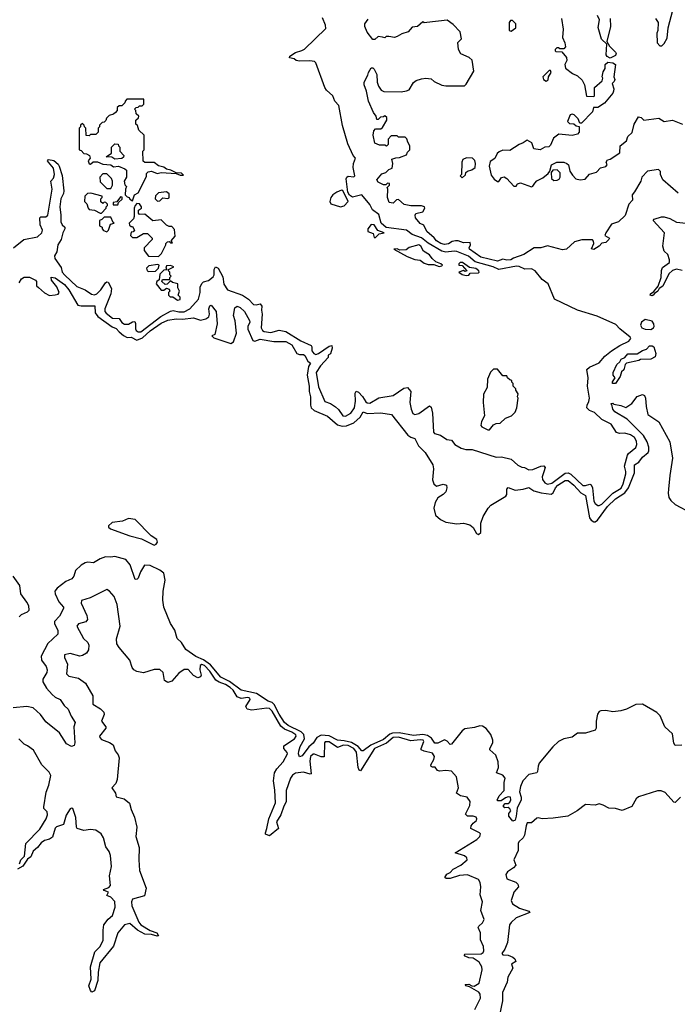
# Model space of a CAD drawing. Extents: x 2604950 to 2749250, y 940531 to 1028284.
# Tile 165 of 220: x 2693002 to 2697851, y 984609 to 991865. Entities that reach past the tile are written whole.
import ezdxf

# ---------------------------------------------------------------- set-up
doc = ezdxf.new("R2010")
doc.units = 0

msp = doc.modelspace()

# ---------------------------------------------------------------- linework, layer by layer
at = {"layer": '0CON05XD'}
for points in [[(2697690, 991875), (2697710, 991845), (2697707.5, 991785), (2697700, 991765), (2697702.5, 991695), (2697723, 991673), (2697737, 991673), (2697755, 991690), (2697775, 991730), (2697782.5, 991805), (2697817.5, 991935)], [(2696866.5, 988533.5), (2696853.7, 988496.3), (2696856.6, 988476.6), (2696872.9, 988452.9), (2696892.9, 988442.9), (2696925, 988449.3), (2697025, 988522.2), (2697045, 988526.8), (2697065, 988515.4), (2697155, 988433.3), (2697175, 988431.3), (2697205, 988442.2), (2697215, 988438.6), (2697225.3, 988415.3), (2697235.9, 988315.9), (2697245, 988300.6), (2697265, 988285.6), (2697275, 988284.3), (2697295, 988294.5), (2697374.8, 988375.2), (2697436.5, 988413.5), (2697452, 988445), (2697471, 988519), (2697472.1, 988535), (2697460.3, 988575), (2697483.4, 988656.6), (2697490.9, 988669.1), (2697545, 988712.2), (2697552.8, 988735), (2697549.2, 988759.3), (2697534.6, 988785), (2697505, 988805.3), (2697465, 988818.5), (2697425, 988816.4), (2697403.3, 988823.3), (2697362.2, 988885), (2697295, 988919.6), (2697239.9, 988969.9), (2697204.2, 988985), (2697184.3, 989005), (2697185.6, 989025), (2697199.5, 989050.5), (2697204, 989075), (2697187.5, 989165), (2697194.1, 989225), (2697183.8, 989286.2), (2697202.5, 989305), (2697275, 989337.1), (2697317.1, 989385), (2697365, 989425.4), (2697427.8, 989465), (2697493.6, 989495), (2697507.8, 989515), (2697503.5, 989525), (2697427, 989587), (2697398.3, 989618.3), (2697259.8, 989679.8), (2697114.8, 989724.8), (2696945.8, 989805), (2696897.5, 989917.5), (2696855, 989951.2), (2696802.5, 990015), (2696775, 990028.8), (2696726.9, 990026.9), (2696685, 990046.5), (2696665, 990049.1), (2696535, 990024.2), (2696494.3, 990044.3), (2696361.6, 990081.6), (2696311.8, 990121.8), (2696225, 990156.8), (2696205, 990160.4), (2696145, 990151.8), (2696115, 990158.6), (2696015, 990218), (2695965, 990258.4), (2695895, 990281.5), (2695853.9, 990313.9), (2695703.8, 990333.8), (2695667.4, 990365), (2695649.6, 990429.6), (2695604.3, 990464.3), (2695583.2, 990503.2), (2695525, 990573.3), (2695455, 990557.7), (2695435, 990572.5), (2695422, 990595), (2695408.4, 990691.6), (2695414.2, 990705.8), (2695425, 990713.1), (2695465, 990706.2), (2695473.2, 990715), (2695462.3, 990775), (2695463.9, 990806.1), (2695477.8, 990845), (2695461.1, 990865), (2695420.8, 990950.8), (2695382.9, 991085), (2695355, 991232.5), (2695325.8, 991265.8), (2695310, 991305), (2695264.4, 991345), (2695251.1, 991365), (2695187, 991547), (2695175, 991555.8), (2695142.3, 991562.3), (2695065, 991558.8), (2695040, 991565), (2695027, 991577), (2694992.5, 991585), (2694993.3, 991595), (2695035, 991623.8), (2695083, 991637), (2695101.7, 991648.3), (2695258.9, 991801.1), (2695257.8, 991825), (2695235, 991879.2)], [(2697857, 990587), (2697743.8, 990685), (2697726.7, 990725), (2697727.5, 990747.5), (2697711.7, 990761.7), (2697631.5, 990748.5), (2697589.2, 990705), (2697582.5, 990675), (2697534.4, 990595.6), (2697518.6, 990575), (2697520, 990535), (2697494.4, 990505.6), (2697467.3, 990422.7), (2697417.5, 990375), (2697365, 990357.5), (2697323.3, 990295), (2697317.5, 990275), (2697350, 990255), (2697346.7, 990245), (2697325, 990224.2), (2697295, 990217.5), (2697275, 990196.2), (2697235, 990172.5), (2697217, 990177), (2697236.2, 990215), (2697233.9, 990233.9), (2697225, 990243.3), (2697146.4, 990243.6), (2697092.5, 990227.5), (2697035, 990173.1), (2697005, 990170), (2696895, 990197.5), (2696843.6, 990183.6), (2696795, 990183.8), (2696718.8, 990135), (2696642, 990108), (2696622.5, 990095), (2696595, 990092.5), (2696565, 990100), (2696525, 990086), (2696403.3, 990115), (2696318.8, 990175), (2696316.7, 990185), (2696327, 990207), (2696322.5, 990222.5), (2696275, 990220), (2696235, 990234.4), (2696215, 990234.4), (2696190.5, 990229.5), (2696165, 990212.7), (2696135, 990208.5), (2696106.2, 990215), (2696076, 990235), (2696058.6, 990258.6), (2696003.3, 990305), (2695981.7, 990351.7), (2695955, 990364), (2695921.8, 990405), (2695917.5, 990425), (2695922.9, 990437.1), (2695975, 990450), (2695990, 990475), (2695987, 990487), (2695965, 990492.5), (2695887, 990493), (2695836.4, 990503.6), (2695795, 990540), (2695781.7, 990538.3), (2695756.4, 990513.6), (2695727, 990517), (2695713.8, 990555), (2695717.5, 990615), (2695712.5, 990627.5), (2695730, 990645), (2695728.3, 990658.3), (2695715, 990660), (2695701.7, 990648.3), (2695685, 990647.5), (2695645, 990668.8), (2695636.2, 990685), (2695671.7, 990728.3), (2695700.7, 990739.3), (2695725, 990761.2), (2695748, 990772), (2695753.8, 990805), (2695745, 990837.5), (2695775, 990847.5), (2695801.7, 990848.3), (2695855, 990870), (2695861.7, 990888.3), (2695880, 990905), (2695880, 990935), (2695863, 990963), (2695857, 990987), (2695845, 991000), (2695795, 991000), (2695785, 991010), (2695741.7, 991008.3), (2695720, 990985), (2695720, 990945), (2695707.5, 990932.5), (2695695, 990940), (2695655, 990940), (2695620, 990955), (2695607.5, 991015), (2695613, 991047), (2695625, 991060), (2695665, 991060), (2695678.3, 991071.7), (2695710, 991125), (2695710, 991145), (2695695, 991157.5), (2695685, 991150), (2695663, 991147), (2695645, 991130), (2695635, 991130), (2695630, 991155), (2695610.7, 991180.7), (2695573.3, 991265), (2695559.3, 991339.3), (2695542.5, 991385), (2695542.5, 991405), (2695570, 991455), (2695573.3, 991476.7), (2695595, 991510), (2695605, 991510), (2695615, 991500), (2695635, 991460), (2695637.5, 991405), (2695647.5, 991375), (2695667.5, 991345), (2695686.4, 991336.4), (2695815, 991333.3), (2695855, 991340), (2695873, 991347), (2695905, 991402.5), (2695925, 991416.7), (2695965, 991430), (2695997, 991433), (2696035, 991430), (2696059.3, 991409.3), (2696115, 991382.5), (2696145, 991377.5), (2696281.7, 991378.3), (2696295, 991390), (2696351.2, 991485), (2696337.3, 991567.3), (2696315.7, 991585.7), (2696255, 991613.8), (2696238.8, 991645), (2696233.6, 991696.4), (2696260, 991725), (2696250, 991775), (2696199.3, 991829.3), (2696155, 991862.5), (2696003.6, 991843.6), (2695985, 991842.5), (2695975, 991850), (2695936.1, 991813.9), (2695895, 991810), (2695867.5, 991775), (2695820, 991760), (2695785, 991740), (2695765, 991733.3), (2695725, 991740), (2695705, 991740), (2695695, 991732.5), (2695677, 991737), (2695645, 991740), (2695621.7, 991718.3), (2695605, 991720), (2695563.3, 991773.3), (2695547.5, 991815), (2695547.5, 991835), (2695570.7, 991869.3)], [(2696996.2, 991875), (2697009.2, 991795), (2697003.3, 991735), (2697021.2, 991695), (2697026.2, 991665), (2697015, 991650), (2696985, 991650), (2696975, 991657.5), (2696963, 991657), (2696950, 991645), (2696950, 991635), (2696955, 991630), (2696998.3, 991628.3), (2697035, 991587.5), (2697036.2, 991565), (2697022.5, 991535), (2697027, 991507), (2697077.7, 991467.7), (2697115, 991451.2), (2697149.1, 991419.1), (2697166.7, 991385), (2697181.7, 991301.7), (2697235, 991300), (2697240, 991305), (2697240, 991365), (2697297.5, 991415), (2697302.5, 991435), (2697297.5, 991445), (2697305, 991480), (2697320, 991505), (2697320, 991535), (2697338.3, 991551.7), (2697375, 991547.5), (2697396.2, 991535), (2697383.8, 991445), (2697390, 991425), (2697385, 991410), (2697370, 991395), (2697382, 991355), (2697380.9, 991339.1), (2697375, 991324), (2697315, 991250), (2697265, 991217.5), (2697231.7, 991218.3), (2697226.2, 991185), (2697145, 991102.5), (2697131.7, 991101.7), (2697120, 991135), (2697090, 991165), (2697075, 991170), (2697060, 991165), (2697040, 991115), (2697055, 991100), (2697087, 991097), (2697105, 991082.5), (2697127.5, 991077.5), (2697127.1, 991035), (2697115, 991021.2), (2697075, 991012.5), (2696978.3, 991021.7), (2696937, 990993), (2696915, 990940), (2696902.5, 990927.5), (2696875, 990926.7), (2696840, 990905), (2696793.6, 990913.6), (2696778.3, 990958.3), (2696745, 990977.5), (2696715, 990957.5), (2696683.9, 990946.1), (2696615, 990900.8), (2696565, 990902.5), (2696537.6, 990892.4), (2696521.9, 990878.1), (2696505, 990842.5), (2696470.7, 990819.3), (2696463.8, 990785), (2696479.5, 990719.5), (2696500.5, 990690.5), (2696525, 990672.5), (2696535, 990672.5), (2696555, 990703.3), (2696575, 990706.2), (2696593.3, 990695), (2696645, 990637.5), (2696661.7, 990638.3), (2696672.5, 990655), (2696695, 990662.5), (2696775, 990633.3), (2696785, 990637.5), (2696800.5, 990659.5), (2696815, 990677.1), (2696859.4, 990700.6), (2696898.3, 990731.7), (2696910.7, 990749.3), (2696924.3, 990795), (2696962.5, 990815), (2697015, 990815.6), (2697036.1, 990806.1), (2697047.5, 990795), (2697058.3, 990748.3), (2697078.1, 990718.1), (2697103.3, 990693.3), (2697135, 990683.8), (2697170.7, 990689.3), (2697203, 990727), (2697255, 990741.2), (2697285, 990773.3), (2697325, 990782.5), (2697332.5, 990795), (2697327.5, 990815), (2697335, 990832.5), (2697355, 990836.7), (2697426.7, 990885), (2697430, 990935), (2697475, 990972.5), (2697486.2, 991005), (2697517.3, 991032.7), (2697532, 991095), (2697565, 991150), (2697583.3, 991145), (2697603.9, 991123.9), (2697715, 991138.9), (2697755, 991115.7), (2697815, 991124.2), (2697890, 991095)], [(2696625, 991780), (2696660, 991805), (2696660, 991835), (2696635, 991860), (2696621.7, 991858.3), (2696610, 991845), (2696610, 991785), (2696625, 991780)], [(2697356, 991875), (2697358, 991815), (2697330, 991705), (2697350, 991670), (2697396, 991625), (2697400, 991615), (2697395, 991600), (2697355, 991582.5), (2697333.6, 991593.6), (2697327.5, 991605), (2697330, 991685), (2697291.7, 991721.7), (2697267, 991807), (2697277.5, 991865), (2697263.3, 991895)], [(2696885, 991412.5), (2696898.3, 991421.7), (2696900, 991445), (2696920, 991475), (2696915, 991490), (2696905, 991490), (2696860, 991445), (2696863.6, 991423.6), (2696885, 991412.5)], [(2693835, 990530), (2693850, 990575), (2693875, 990590), (2693890, 990615), (2693937, 990713), (2693938.3, 990731.7), (2693950, 990745), (2693975, 990748), (2694015, 990732.5), (2694045, 990738), (2694155, 990732.5), (2694185, 990718.8), (2694210, 990720), (2694195, 990733.3), (2694156.7, 990736.7), (2694117.3, 990757.3), (2694085, 990763.8), (2694065, 990778.8), (2694025, 990788.8), (2693995, 990812.5), (2693925, 990813.3), (2693911.7, 990821.7), (2693910, 990895), (2693920, 990905), (2693920, 991015), (2693881.7, 991051.7), (2693870, 991085), (2693860, 991095), (2693860, 991125), (2693878.3, 991141.7), (2693880, 991155), (2693861.7, 991171.7), (2693860, 991195), (2693850, 991205), (2693861.7, 991218.3), (2693875, 991220), (2693885, 991230), (2693905, 991230), (2693918.3, 991241.7), (2693918.3, 991278.3), (2693791.7, 991278.3), (2693780, 991265), (2693778.3, 991251.7), (2693755, 991230), (2693735, 991230), (2693721.7, 991218.3), (2693720, 991195), (2693708.3, 991181.7), (2693695, 991170), (2693661.7, 991158.3), (2693641.7, 991138.3), (2693638.3, 991121.7), (2693625, 991110), (2693611.7, 991108.3), (2693591.7, 991088.3), (2693590, 991075), (2693580, 991065), (2693580, 991035), (2693565, 991020), (2693525, 991020), (2693515, 991010), (2693491.7, 991011.7), (2693490, 991065), (2693480, 991075), (2693478.3, 991088.3), (2693465, 991100), (2693451.7, 991088.3), (2693450, 991075), (2693440, 991065), (2693440, 990905), (2693455, 990900), (2693475, 990880), (2693495, 990877.5), (2693517.5, 990865), (2693522.5, 990845), (2693506.7, 990825), (2693515, 990802.5), (2693525, 990800), (2693545, 990817.5), (2693575, 990816.7), (2693615, 990800), (2693675, 990796.2), (2693695, 990780), (2693730, 990785), (2693776.7, 990766.7), (2693790, 990755), (2693790, 990705), (2693772.5, 990675), (2693778.3, 990648.3), (2693790, 990635), (2693782.5, 990615), (2693780, 990575), (2693795, 990560), (2693810, 990555), (2693813.6, 990543.6), (2693835, 990530)], [(2693705, 990837.5), (2693681.7, 990851.7), (2693640, 990855), (2693678.3, 990881.7), (2693680, 990925), (2693705, 990950), (2693728.3, 990948.3), (2693730, 990935), (2693740, 990925), (2693740, 990895), (2693770, 990865), (2693768.3, 990851.7), (2693755, 990842.5), (2693705, 990837.5)], [(2692957.5, 990185), (2693034.1, 990245.9), (2693133.9, 990266.1), (2693165.8, 990295), (2693170, 990315), (2693152.9, 990352.9), (2693150.8, 990405), (2693158, 990412), (2693195, 990412.3), (2693209.1, 990425), (2693241.8, 990615), (2693232, 990675), (2693252.8, 990697.2), (2693260, 990725), (2693251.9, 990771.9), (2693215.7, 990815.7), (2693208, 990825), (2693215, 990833.8), (2693255, 990826.2), (2693285, 990800.8), (2693294.4, 990785), (2693315, 990717.5), (2693327.5, 990605), (2693325.5, 990585), (2693306.2, 990545), (2693297.7, 990485), (2693306.8, 990425), (2693304.7, 990374.7), (2693315, 990354.3), (2693336, 990335), (2693335.8, 990325), (2693319.5, 990295), (2693309.4, 990245), (2693283.1, 990206.9), (2693275.4, 990155), (2693260, 990125), (2693261.1, 990105), (2693307.7, 990037.7), (2693314.6, 990005), (2693335, 989982.5), (2693425, 989899.5), (2693485, 989874.4), (2693532.4, 989842.4), (2693555, 989837.5), (2693571.1, 989845), (2693600.9, 989875), (2693635, 989926.9), (2693645, 989934.2), (2693655, 989932), (2693678.8, 989885), (2693673.8, 989845), (2693629.4, 989735), (2693630, 989715), (2693641.2, 989701.2), (2693686.6, 989666.6), (2693735, 989664.2), (2693754.8, 989634.8), (2693775, 989620.7), (2693805, 989621.8), (2693835, 989639.4), (2693850.3, 989640.3), (2693857.4, 989627.4), (2693856.2, 989586.2), (2693860.9, 989575), (2693875, 989564.1), (2693895, 989563.7), (2694042.6, 989677.4), (2694115, 989717.9), (2694135, 989722.3), (2694175, 989712.4), (2694215, 989711.9), (2694257.3, 989735), (2694321.2, 989805), (2694333.6, 989855), (2694333.1, 989895), (2694345, 989921.2), (2694357.3, 989932.7), (2694395.7, 989944.3), (2694429.7, 989970.3), (2694437.5, 989985), (2694437.5, 990025), (2694445, 990043.3), (2694465, 990033.3), (2694501.2, 989971.2), (2694507.5, 989915), (2694534.2, 989875), (2694645, 989834.5), (2694688.6, 989805), (2694727.4, 989767.4), (2694745, 989762.9), (2694775, 989770.8), (2694786.5, 989755), (2694785.5, 989724.5), (2694789.5, 989695), (2694782.7, 989595), (2694791.8, 989575), (2694805, 989566.1), (2694855, 989561.1), (2694915, 989576.8), (2694965, 989568.2), (2695075, 989497.9), (2695152, 989465), (2695157.5, 989455), (2695156, 989425), (2695172, 989405), (2695185, 989398.6), (2695205, 989404.4), (2695285, 989460), (2695303, 989463), (2695307.1, 989445), (2695295, 989403.8), (2695277.5, 989392.5), (2695275.8, 989375), (2695220, 989315), (2695189.5, 989265), (2695205, 989160), (2695252.1, 989052.1), (2695295, 989035.8), (2695331.4, 989011.4), (2695352.3, 988992.3), (2695385, 988946.2), (2695405, 988942.5), (2695444.2, 988965), (2695470, 989005), (2695477.5, 989055), (2695477, 989113), (2695483.4, 989126.6), (2695500.9, 989120.9), (2695528.7, 989088.7), (2695555, 989049.2), (2695565, 989041.9), (2695585, 989040), (2695651.2, 989078.8), (2695755, 989095.8), (2695835, 989148.9), (2695862.5, 989155), (2695886.2, 989125), (2695880, 989045), (2695888, 988995), (2695902, 988962), (2695915, 988956.7), (2695945, 988962), (2696025, 989020), (2696035, 989010), (2696047.1, 988965), (2696052.5, 988825), (2696060, 988815), (2696105, 988802.5), (2696152.3, 988772.3), (2696185.7, 988765.7), (2696210, 988735), (2696256.8, 988706.8), (2696292.3, 988697.7), (2696338.7, 988698.7), (2696515, 988641.4), (2696555, 988644), (2696625.8, 988625.8), (2696675, 988582), (2696705, 988568), (2696725, 988566), (2696755, 988548), (2696785, 988549.2), (2696845, 988575.5), (2696867.4, 988577.4), (2696876.4, 988565), (2696866.5, 988533.5)], [(2696265, 990700), (2696288.3, 990721.7), (2696291.7, 990738.3), (2696305, 990750), (2696335, 990757.5), (2696360, 990775), (2696362.5, 990805), (2696357, 990827), (2696340, 990845), (2696297, 990847), (2696270, 990835), (2696263.3, 990815), (2696260, 990725), (2696250, 990715), (2696265, 990700)], [(2696940.7, 990680.7), (2696965, 990682.5), (2696979.3, 990690.7), (2696987.5, 990705), (2696987, 990737), (2696965, 990757.5), (2696933.8, 990756.2), (2696920.7, 990739.3), (2696923.3, 990695), (2696940.7, 990680.7)], [(2693675, 990620), (2693687.5, 990645), (2693687.5, 990675), (2693680, 990695), (2693645, 990730), (2693615, 990730), (2693592.5, 990705), (2693595, 990670), (2693645, 990620), (2693675, 990620)], [(2693605, 990440), (2693640, 990475), (2693640, 990485), (2693650, 990495), (2693650, 990505), (2693638.3, 990518.3), (2693625, 990520), (2693615, 990510), (2693601.7, 990521.7), (2693600, 990545), (2693610, 990555), (2693610, 990565), (2693526.4, 990586.4), (2693502.5, 990585), (2693482.5, 990565), (2693480, 990525), (2693498.3, 990508.3), (2693507.5, 990475), (2693515, 990467.5), (2693555, 990462.5), (2693595, 990440), (2693605, 990440)], [(2693725, 990500), (2693731.7, 990518.3), (2693758.3, 990541.7), (2693758.3, 990558.3), (2693745, 990560), (2693718.3, 990521.7), (2693691.7, 990518.3), (2693691.7, 990501.7), (2693725, 990500)], [(2694018.3, 990528.3), (2694035, 990530), (2694058.3, 990551.7), (2694095, 990546.7), (2694105, 990553.3), (2694105, 990582.5), (2694085, 990597.5), (2694025, 990590), (2694003.3, 990566.7), (2694002.5, 990545), (2694018.3, 990528.3)], [(2695367, 990487), (2695395, 990492.5), (2695424, 990525), (2695385, 990605.5), (2695375, 990607.9), (2695341.2, 990595), (2695310, 990575), (2695296.7, 990555), (2695290, 990525), (2695297, 990507), (2695367, 990487)], [(2694025, 990120), (2694047, 990143), (2694080, 990205), (2694080, 990215), (2694091.7, 990228.3), (2694105, 990230), (2694115, 990220), (2694128.3, 990221.7), (2694120, 990235), (2694149.3, 990270.7), (2694145, 990320), (2694125, 990340), (2694105, 990340), (2694085, 990350), (2694045, 990390), (2693985, 990382.5), (2693925, 990432.5), (2693885, 990430), (2693878.3, 990438.3), (2693878.3, 990461.7), (2693900, 990475), (2693900, 990485), (2693885, 990507.5), (2693865, 990510), (2693853, 990497), (2693847.5, 990475), (2693847.5, 990415), (2693841.7, 990398.3), (2693810, 990365), (2693811.7, 990351.7), (2693825, 990340), (2693835, 990340), (2693850, 990315), (2693838.3, 990301.7), (2693825, 990300), (2693820, 990275), (2693835, 990260), (2693865, 990260), (2693915, 990290), (2693945, 990290), (2693980, 990255), (2693980, 990245), (2693920, 990185), (2693920, 990165), (2693953, 990123), (2694025, 990120)], [(2693645, 990302.5), (2693657.5, 990315), (2693671.7, 990358.3), (2693700, 990365), (2693691.7, 990371.7), (2693675, 990410), (2693625, 990410), (2693608.3, 990391.7), (2693590, 990385), (2693590, 990345), (2693610, 990335), (2693610, 990325), (2693620.7, 990310.7), (2693645, 990302.5)], [(2697886.8, 990016.8), (2697845, 990026.9), (2697815, 990015.8), (2697787.9, 989992.1), (2697745, 989902), (2697717, 989883), (2697707.5, 989865), (2697681.7, 989848.3), (2697672.5, 989835), (2697665, 989830), (2697650, 989835), (2697652.5, 989845), (2697678.3, 989861.7), (2697708.8, 989901.2), (2697732, 989965), (2697734.1, 990015.9), (2697741.7, 990038.3), (2697793.6, 990076.4), (2697793.8, 990095), (2697780, 990135), (2697755, 990160), (2697743.3, 990195), (2697756.7, 990295), (2697673.6, 990386.4), (2697680, 990395), (2697735, 990413.3), (2697755, 990413.3), (2697795, 990401.2), (2697845, 990373.8), (2697915, 990366.7)], [(2695625, 990260), (2695653, 990287), (2695690, 990295), (2695641.7, 990311.7), (2695615, 990352.5), (2695593, 990357), (2695570, 990325), (2695570, 990305), (2695608.3, 990288.3), (2695615, 990260), (2695625, 990260)], [(2696095, 990046.7), (2696115, 990050), (2696120, 990055), (2696107.5, 990065), (2696071.7, 990081.7), (2696042.5, 990105), (2696025, 990132.5), (2695979.3, 990159.3), (2695960, 990195), (2695945, 990205.8), (2695875, 990186.7), (2695851.7, 990168.3), (2695805, 990167.5), (2695785, 990177.5), (2695760, 990175), (2695859.3, 990119.3), (2695915, 990096.7), (2695955, 990093.3), (2695985, 990070), (2696015, 990060), (2696055, 990060), (2696095, 990046.7)], [(2693955, 990008.8), (2694005, 990012.5), (2694027, 990033), (2694030, 990055), (2694021.7, 990061.7), (2693955, 990051.2), (2693936.7, 990035), (2693943.3, 990015), (2693955, 990008.8)], [(2694165, 989797.5), (2694185, 989803.3), (2694185, 989820), (2694170, 989835), (2694180, 989865), (2694168.3, 989888.3), (2694168.3, 989918.3), (2694128.3, 989928.3), (2694115, 989940), (2694090, 989915), (2694075, 989912.5), (2694050, 989935), (2694055, 989950), (2694108.3, 989951.7), (2694110, 989965), (2694120, 989975), (2694110, 989985), (2694110, 990005), (2694100, 990015), (2694100, 990025), (2694140, 990045), (2694115, 990052.5), (2694085, 990050), (2694080, 990035), (2694088.3, 990021.7), (2694065, 990020), (2694035, 989990), (2694031.7, 989948.3), (2694013.6, 989936.4), (2694008.3, 989918.3), (2694045, 989872.5), (2694065, 989872.5), (2694085, 989887.5), (2694105, 989880), (2694110, 989865), (2694100, 989855), (2694100, 989835), (2694113, 989823), (2694131.7, 989821.7), (2694165, 989797.5)], [(2696295, 989980), (2696315, 989982.5), (2696322.5, 989997.5), (2696385, 990000), (2696390, 990005), (2696387.5, 990015), (2696365, 990031.4), (2696319.2, 990039.2), (2696265.9, 990075.9), (2696250, 990075), (2696240, 990065), (2696240, 990055), (2696265, 990052.5), (2696300, 990015), (2696285, 990010), (2696275, 990017.5), (2696240, 990005), (2696265, 989987.5), (2696295, 989980)], [(2692997.5, 989925), (2693016.7, 989955), (2693035, 989967.1), (2693075, 989966.7), (2693120, 989945), (2693126.4, 989936.4), (2693127.5, 989905), (2693140.5, 989890.5), (2693185, 989852.5), (2693223.3, 989833.3), (2693265, 989836.7), (2693285, 989843.3), (2693293.3, 989855), (2693277, 989897), (2693237.1, 989945), (2693235, 989967.5), (2693265, 989961.9), (2693332.8, 989912.8), (2693365, 989874.4), (2693432.3, 989762.3), (2693455, 989756.1), (2693556.4, 989756.4), (2693558.8, 989705), (2693577.6, 989677.6), (2693685, 989602.2), (2693715, 989590), (2693735, 989564.3), (2693768.3, 989538.3), (2693795, 989523.5), (2693825, 989524.6), (2693865, 989504.6), (2693909, 989521), (2693965, 989571.6), (2694045, 989628.1), (2694095, 989651.8), (2694155, 989659.6), (2694202.6, 989657.4), (2694285, 989668.9), (2694335, 989650), (2694375, 989660), (2694396.7, 989675), (2694401.2, 989695), (2694396.7, 989735), (2694405, 989756.7), (2694415, 989762.5), (2694450, 989715), (2694457.5, 989625), (2694440, 989545), (2694420, 989535), (2694435, 989520), (2694558, 989478), (2694578.3, 989491.7), (2694601.2, 989555), (2694591.2, 989645), (2694578.8, 989685), (2694587.7, 989742.3), (2694605, 989752.9), (2694626.9, 989745), (2694658.9, 989715), (2694698, 989648), (2694699.6, 989635), (2694685.5, 989605), (2694683.8, 989585), (2694720.3, 989500.3), (2694735, 989497.1), (2694775, 989511.2), (2694875, 989492.9), (2694965, 989494.6), (2695009.1, 989469.1), (2695045, 989405.7), (2695065, 989397.5), (2695095, 989397.1), (2695105, 989390), (2695127.8, 989347.8), (2695145.7, 989335), (2695131.7, 989308.3), (2695122.2, 989245), (2695136.6, 989165), (2695136.4, 989125), (2695146.9, 989085), (2695145.5, 989025), (2695151.1, 989005), (2695174.3, 988984.3), (2695272.8, 988942.7), (2695345, 988879.3), (2695378.8, 988868.8), (2695411.7, 988871.7), (2695466.2, 988893.8), (2695513.4, 988936.6), (2695535, 988975.7), (2695565, 988962.2), (2695665, 988968.9), (2695744.3, 988955), (2695865, 988804.4), (2695885, 988788.6), (2695915, 988778), (2695942.9, 988725), (2695991.1, 988675), (2696048.5, 988585), (2696053.8, 988555), (2696045.5, 988475), (2696055, 988444.2), (2696075, 988427.1), (2696125, 988442.9), (2696148.8, 988435), (2696152, 988415), (2696143.8, 988385), (2696124.3, 988365.7), (2696085, 988342), (2696065, 988306.7), (2696055.4, 988265), (2696067.1, 988215), (2696105, 988181.1), (2696145, 988162.5), (2696225, 988150), (2696275, 988154.3), (2696321.7, 988141.7), (2696345, 988122.5), (2696369.2, 988079.2), (2696385, 988072), (2696402, 988085), (2696402.5, 988155), (2696420.4, 988205), (2696455.5, 988265), (2696475, 988288.2), (2696587.5, 988355), (2696594.4, 988365.6), (2696594.6, 988405.4), (2696605, 988418.8), (2696655, 988398.5), (2696715, 988405.5), (2696755, 988418.5), (2696793.5, 988393.5), (2696847.2, 988377.2), (2696921.3, 988368.7), (2696935, 988378.9), (2696951.7, 988415), (2696970.3, 988435), (2697025, 988468.4), (2697045, 988468.4), (2697087.3, 988435), (2697138.7, 988378.7), (2697175, 988360), (2697204.2, 988194.2), (2697215.8, 988175.8), (2697235, 988163.5), (2697246.1, 988163.9), (2697263.1, 988176.9), (2697335, 988277.1), (2697395, 988333.8), (2697462.8, 988377.2), (2697491.8, 988415), (2697535.8, 988525.8), (2697536.1, 988583.9), (2697566.6, 988603.4), (2697595, 988640.8), (2697636.2, 988675), (2697641.7, 988688.3), (2697640, 988715), (2697628.8, 988755), (2697601.4, 988801.4), (2697482, 988922), (2697390.8, 988975), (2697376, 988995), (2697368.3, 989028.3), (2697360, 989035), (2697375, 989040), (2697382.5, 989032.5), (2697435, 989022.5), (2697471.7, 989008.3), (2697515, 989037.5), (2697555, 989087.5), (2697595, 989102.5), (2697610, 989095), (2697617, 989077), (2697620, 989015), (2697632.5, 988955), (2697715, 988901.2), (2697795.8, 988755), (2697815.6, 988635), (2697794.5, 988505), (2697786.6, 988406.6), (2697782.9, 988375), (2697788.2, 988345), (2697802.5, 988322.5), (2697835, 988293.3), (2697955, 988228.5)], [(2697655, 989582), (2697675, 989593.3), (2697680, 989605), (2697677.5, 989625), (2697665, 989642.5), (2697615, 989656), (2697587.5, 989635), (2697580, 989615), (2697590, 989595), (2697615, 989584.2), (2697655, 989582)], [(2697395, 989183.3), (2697372.5, 989185), (2697373.3, 989196.7), (2697392.5, 989225), (2697377.5, 989245), (2697378, 989265), (2697403.8, 989325), (2697425.9, 989344.1), (2697437, 989363), (2697463.3, 989376.7), (2697485, 989402.5), (2697555, 989403.3), (2697595, 989427.5), (2697623.6, 989436.4), (2697645, 989461.2), (2697665, 989462), (2697678.8, 989455), (2697692.5, 989405), (2697688.3, 989381.7), (2697656.4, 989363.6), (2697578.3, 989361.7), (2697567, 989353), (2697475, 989333.3), (2697466.7, 989325), (2697457.5, 989285), (2697439.3, 989270.7), (2697430, 989235), (2697395, 989183.3)], [(2696455, 988842.5), (2696465, 988843.3), (2696495, 988880), (2696515, 988890), (2696545, 988892.5), (2696585, 988927.5), (2696627.5, 988945), (2696656.4, 988973.6), (2696667.5, 989005), (2696677.5, 989075), (2696672.5, 989085), (2696677, 989107), (2696660, 989135), (2696660, 989145), (2696640, 989165), (2696640, 989185), (2696630, 989195), (2696630, 989205), (2696615, 989210), (2696600, 989225), (2696595, 989240), (2696565, 989240), (2696525, 989290), (2696495, 989290), (2696473, 989267), (2696452.5, 989215), (2696450, 989155), (2696422.5, 989105), (2696420, 989045), (2696430, 988945), (2696407.5, 988905), (2696402.5, 988875), (2696410, 988865), (2696455, 988842.5)], [(2693995, 987993.3), (2694009.3, 988000.7), (2694017.5, 988015), (2694012.5, 988035), (2693972.3, 988062.3), (2693855, 988182.7), (2693805, 988190), (2693761.5, 988168.5), (2693685, 988160.5), (2693656.2, 988135), (2693656.7, 988125), (2693672.7, 988112.7), (2693815, 988062.5), (2693900.5, 988040.5), (2693995, 987993.3)], [(2693817.3, 987847.3), (2693785, 987886.7), (2693705, 987910), (2693673.6, 987903.6), (2693635, 987906.7), (2693595, 987892.5), (2693546.4, 987863.6), (2693505, 987867.5), (2693485, 987863.1), (2693455, 987845.4), (2693415, 987805.5), (2693401.2, 987765), (2693386.5, 987745), (2693343.8, 987725), (2693277.8, 987675), (2693262.5, 987655), (2693264.5, 987635), (2693291.8, 987575), (2693324.4, 987535), (2693325.8, 987525), (2693295, 987468.6), (2693258.8, 987431.2), (2693259.2, 987415), (2693284.6, 987364.6), (2693283.6, 987336.4), (2693211.2, 987268.8), (2693160.4, 987175), (2693163.6, 987145), (2693198.1, 987098.1), (2693205.5, 987075), (2693202.9, 987055), (2693173.8, 987005), (2693173.1, 986985), (2693199.5, 986939.5), (2693242.3, 986892.3), (2693265, 986873.1), (2693302, 986855), (2693331.4, 986811.4), (2693361.1, 986785), (2693382.4, 986732.4), (2693410.8, 986685), (2693400.8, 986655), (2693410, 986535), (2693403, 986517), (2693385, 986510), (2693348.3, 986528.3), (2693295, 986608.8), (2693195, 986691.2), (2693155.5, 986745.5), (2693102.9, 986792.9), (2693054.5, 986804.5), (2692955, 986794.5)], [(2697885, 986518.9), (2697835, 986516.7), (2697825, 986532.5), (2697815, 986602), (2697760, 986655), (2697724.2, 986735), (2697698.8, 986758.8), (2697595, 986821.5), (2697545, 986818.8), (2697476.2, 986783.8), (2697435, 986771), (2697375, 986765.4), (2697325, 986774.7), (2697286.9, 986773.1), (2697274, 986766), (2697263, 986747), (2697253.3, 986695), (2697253.6, 986645), (2697245, 986628.9), (2697175, 986606.9), (2697115, 986606.5), (2697075, 986578.1), (2697015, 986564.6), (2696975.6, 986545), (2696933.8, 986506.2), (2696833.2, 986386.8), (2696824.5, 986365), (2696821.2, 986325), (2696814.2, 986315.8), (2696755, 986301.8), (2696712.7, 986257.3), (2696694.6, 986215.4), (2696686.9, 986175), (2696700, 986135), (2696699.4, 986115), (2696670.6, 986055), (2696664, 985995), (2696655, 985967.5), (2696638.3, 985958.3), (2696607.5, 985995), (2696607.5, 986015), (2696622.5, 986035), (2696615, 986050), (2696605, 986060), (2696578.3, 986058.3), (2696570, 986065), (2696570, 986075), (2696581.7, 986088.3), (2696605, 986090), (2696615, 986100), (2696622.5, 986115), (2696620, 986135), (2696605, 986137.5), (2696585, 986130), (2696551.7, 986108.3), (2696528.3, 986108.3), (2696523.6, 986113.6), (2696536.7, 986145), (2696573.3, 986185), (2696574.2, 986245), (2696582, 986275), (2696565, 986298.8), (2696517.5, 986315), (2696532.9, 986355), (2696530.5, 986395), (2696511.9, 986445), (2696469.4, 986485), (2696468.1, 986495), (2696491.1, 986535), (2696491.8, 986555), (2696477, 986597), (2696440.6, 986640.6), (2696415, 986658), (2696395, 986660.8), (2696355, 986648.9), (2696285, 986639.6), (2696265, 986623.8), (2696185, 986526.7), (2696175, 986523.3), (2696155, 986549.2), (2696135, 986558.6), (2696085, 986534.6), (2696062.6, 986532.6), (2696039.4, 986569.4), (2696008.7, 986591.3), (2695975, 986597.1), (2695905, 986590.4), (2695799, 986609), (2695751.6, 986608.4), (2695730.4, 986599.6), (2695685, 986561.3), (2695591.8, 986518.1), (2695535, 986476.2), (2695525, 986478.2), (2695498.9, 986508.9), (2695448.1, 986538.1), (2695395, 986551), (2695345, 986555.3), (2695285, 986588.3), (2695225, 986592), (2695194, 986576), (2695165.9, 986534.1), (2695134, 986506), (2695085, 986440), (2695065, 986433.8), (2695058.6, 986455), (2695061.1, 986475), (2695070.4, 986509.6), (2695101.1, 986565), (2695097.7, 986597.7), (2695078.1, 986618.1), (2694982.3, 986665), (2694955.3, 986685), (2694915, 986747.1), (2694879.1, 986819.1), (2694865, 986832.4), (2694834.1, 986844.1), (2694749, 986899), (2694635, 986924.7), (2694549, 986989), (2694485, 987020.5), (2694409.8, 987109.8), (2694358.8, 987148.8), (2694302.2, 987172.2), (2694226.5, 987225), (2694195, 987275.8), (2694163.8, 987303.8), (2694145.8, 987365.8), (2694113.5, 987415), (2694065.5, 987535.5), (2694057.6, 987587.6), (2694060, 987655), (2694076.2, 987735), (2694065.4, 987785.4), (2694035, 987808), (2693965, 987843.3), (2693923.6, 987846.4), (2693893, 987797), (2693875, 987750), (2693868.3, 987741.7), (2693855, 987740), (2693817.3, 987847.3)], [(2692997.5, 987465), (2693015, 987482.1), (2693059.4, 987500.6), (2693071.3, 987515), (2693070.3, 987545), (2693055, 987573.3), (2693012.1, 987635), (2693004.7, 987695), (2692955, 987764.1)], [(2696357.9, 984572.1), (2696400, 984655), (2696396.7, 984685), (2696388.3, 984698.3), (2696317.7, 984737.7), (2696293.3, 984745), (2696287.5, 984755), (2696315, 984757.5), (2696335.8, 984745.8), (2696354, 984744), (2696390, 984765), (2696412.6, 984862.6), (2696410.5, 984885), (2696390.7, 984920.7), (2696345, 984950.6), (2696315, 984952.3), (2696288, 984965), (2696280, 984975), (2696285, 984980), (2696405, 984981.4), (2696419.6, 984990.4), (2696425.4, 985004.6), (2696421.8, 985035), (2696400, 985085), (2696400.6, 985135), (2696383.8, 985175), (2696386.7, 985185), (2696415, 985210), (2696427.3, 985235), (2696401.2, 985301.2), (2696414.6, 985365), (2696397, 985417), (2696402.8, 985475), (2696397.6, 985507.6), (2696385, 985528.1), (2696305, 985562.5), (2696245, 985557.5), (2696175, 985535.8), (2696146.7, 985536.7), (2696137.5, 985545), (2696150.9, 985569.1), (2696175, 985581.2), (2696199.2, 985605), (2696255.7, 985634.3), (2696301.9, 985675), (2696299.8, 985689.8), (2696283, 985703), (2696212.5, 985725), (2696372, 985825), (2696394, 985845), (2696398.8, 985865), (2696392.7, 985872.7), (2696328.8, 985905), (2696330, 985925), (2696345.6, 985944.4), (2696369.2, 985965), (2696373.8, 985975), (2696368.6, 985988.6), (2696345, 985995.8), (2696305, 985996.2), (2696289.3, 986009.3), (2696321.2, 986075), (2696322.5, 986105), (2696302.5, 986135), (2696252.5, 986145), (2696222.5, 986165), (2696238.8, 986205), (2696223.8, 986285), (2696185, 986326.2), (2696145, 986332.5), (2696097, 986327), (2696082.7, 986332.7), (2696065, 986357.5), (2696045, 986356.7), (2696035, 986362.5), (2696034, 986375), (2696056.7, 986413.3), (2696061.9, 986435), (2696045, 986458.9), (2695983.6, 986473.6), (2695962.5, 986485), (2695961.2, 986495), (2695983.1, 986545), (2695976.9, 986556.9), (2695955, 986559.4), (2695885, 986550.4), (2695795, 986577.2), (2695755, 986575.6), (2695707.4, 986532.6), (2695617.3, 986495), (2695515, 986329.2), (2695505, 986335.7), (2695497.8, 986355), (2695486.4, 986466.4), (2695467, 986495), (2695425, 986515.7), (2695390.5, 986519.5), (2695345, 986501.2), (2695285, 986543.8), (2695255, 986544), (2695250, 986535), (2695247.5, 986432.5), (2695225, 986432.5), (2695175, 986452.1), (2695165, 986451.8), (2695147.7, 986435), (2695141.1, 986401.1), (2695152.5, 986307.5), (2695145, 986304.5), (2695095, 986319.6), (2695035, 986311.6), (2695015, 986298.9), (2694998.2, 986275), (2694967.5, 986185), (2694967.8, 986102.2), (2694950, 986070), (2694928.2, 986005), (2694896.4, 985955), (2694911.2, 985905), (2694845, 985850), (2694815, 985862.5), (2694813.6, 985873.6), (2694825.8, 985904.2), (2694838.9, 985975), (2694887.7, 986095), (2694883.1, 986186.9), (2694874.5, 986255), (2694881.8, 986315), (2694899.5, 986345), (2694945, 986396.9), (2694976.7, 986455), (2694975, 986465.8), (2694949.1, 986495), (2694950.4, 986515), (2695029.2, 986565), (2695041.5, 986585), (2695037.7, 986595), (2695008.8, 986615), (2694955, 986637.1), (2694927.9, 986657.9), (2694865, 986769.5), (2694845, 986789.3), (2694825, 986791.8), (2694715, 986776.5), (2694680, 986785), (2694670, 986805), (2694700.6, 986855), (2694699.2, 986865), (2694685, 986870.4), (2694635, 986864), (2694605.6, 986875), (2694576.9, 986925), (2694555.3, 986945), (2694520.5, 986965), (2694472.2, 986982.2), (2694448.9, 986998.9), (2694405.3, 987065), (2694365, 987105.8), (2694345, 987113.5), (2694332.7, 987105), (2694330.9, 987075), (2694340.8, 987035), (2694335, 987022), (2694315, 987015.8), (2694283.2, 987033.2), (2694245.4, 987075.4), (2694215, 987076.9), (2694175, 987050), (2694125, 986990), (2694095, 986980), (2694070, 986995), (2694059.2, 987055), (2694035, 987075.7), (2693995, 987076.9), (2693915, 987052.9), (2693865, 987060.8), (2693843, 987073), (2693831.2, 987091.2), (2693814.2, 987145), (2693735, 987238), (2693719.4, 987265), (2693716.6, 987303.4), (2693742.1, 987395), (2693721.1, 987555), (2693698.6, 987615), (2693665, 987653.8), (2693645, 987666.2), (2693522.5, 987605), (2693457.5, 987585), (2693456.2, 987565), (2693497.1, 987475), (2693502, 987445), (2693491.2, 987428.8), (2693435, 987413.3), (2693423.3, 987395), (2693472.5, 987305)], [(2693472.5, 987305), (2693504, 987275), (2693512, 987255), (2693509.7, 987220.3), (2693495, 987196.2), (2693465, 987179.2), (2693445, 987176), (2693375, 987194), (2693332.5, 987185), (2693332.5, 987165), (2693356.2, 987115), (2693346.7, 987045), (2693365, 987026.7), (2693435, 987013.8), (2693486.7, 986975), (2693541.7, 986881.7), (2693542, 986822), (2693597.3, 986787.3), (2693621.7, 986761.7), (2693626.2, 986745), (2693606.7, 986695), (2693636.7, 986655), (2693636.7, 986645), (2693590, 986585), (2693592.5, 986575), (2693605, 986561.2), (2693665, 986538.8), (2693691.7, 986521.7), (2693706.4, 986476.4), (2693728.3, 986448.3), (2693736, 986425), (2693722, 986265), (2693712.3, 986237.7), (2693682.5, 986205), (2693710, 986165), (2693715, 986137.5), (2693772.7, 986122.7), (2693811.7, 986091.7), (2693824.2, 986044.2), (2693848.8, 985988.8), (2693865.9, 985915.9), (2693859.2, 985845), (2693883.5, 985765), (2693881.2, 985675), (2693886.9, 985595), (2693935.8, 985465), (2693921.7, 985408.3), (2693835, 985384.3), (2693826.2, 985365), (2693828.5, 985335), (2693881.2, 985215), (2693895, 985195.6), (2693965, 985152.5), (2694012.5, 985135), (2694026.7, 985115), (2694015, 985112), (2693975, 985124.4), (2693925, 985127.3), (2693870.6, 985155), (2693815, 985204.5), (2693775, 985195.5), (2693725.4, 985135), (2693695, 985037.1), (2693592.7, 984915), (2693580.6, 984845), (2693579.1, 984785), (2693555, 984708), (2693535, 984698.8), (2693525, 984710), (2693511.9, 984745), (2693530.5, 984795), (2693524, 984885), (2693557.1, 984995), (2693596.4, 985035), (2693618.8, 985081.2), (2693617.1, 985155), (2693623.9, 985195), (2693655, 985237.8), (2693686.7, 985265), (2693705.5, 985325.5), (2693705, 985366), (2693675, 985398), (2693645, 985410), (2693656.4, 985436.4), (2693625, 985447.5), (2693620, 985455), (2693660.7, 985469.3), (2693672, 985485), (2693665.6, 985555), (2693680, 985625), (2693671.2, 985705), (2693661.2, 985735), (2693638.8, 985768.8), (2693620, 985835), (2693602, 985865), (2693565, 985892.5), (2693525, 985896.9), (2693475, 985890.8), (2693427.5, 985905), (2693421.2, 985915), (2693416.9, 985986.9), (2693395, 986053.3), (2693385, 986055.8), (2693375, 986050), (2693345, 986003.8), (2693324.7, 985935.3), (2693275, 985918.2), (2693263.3, 985906.7), (2693245, 985841.2), (2693223, 985827), (2693185, 985816.7), (2693161.1, 985798.9), (2693135, 985765.6), (2693101.6, 985738.4), (2693085, 985696), (2693060.6, 985679.4), (2693025, 985627.5), (2692986.7, 985605)], [(2693002, 985645), (2693011.2, 985675), (2693038.6, 985701.4), (2693048.6, 985795), (2693151.1, 985898.9), (2693196.7, 985975), (2693207.8, 986005), (2693205, 986027.5), (2693181.7, 986051.7), (2693180, 986065), (2693197, 986173), (2693216.4, 986223.6), (2693232.5, 986295), (2693219.3, 986319.3), (2693166.7, 986375), (2693105, 986482.5), (2693060, 986515), (2693035, 986527.5), (2692996.7, 986565)], [(2697873.3, 986135), (2697835, 986096.7), (2697825, 986098.8), (2697760.3, 986170.3), (2697731.7, 986181.7), (2697705, 986181.9), (2697565, 986139.2), (2697547.3, 986122.7), (2697515, 986066.7), (2697445, 986036.7), (2697395, 986052.5), (2697345, 986053.8), (2697305, 986077.5), (2697275, 986087.5), (2697245, 986077.5), (2697175, 986082.5), (2697113.3, 986035), (2697044.6, 985995.4), (2696935, 985980), (2696855, 985976.9), (2696825, 985984.2), (2696815, 985982), (2696775, 985946.7), (2696745, 985946.7), (2696736, 985925), (2696724.3, 985855), (2696714, 985835), (2696683, 985807), (2696677.5, 985795), (2696676.9, 985743.1), (2696646, 985675), (2696661.2, 985635), (2696643.8, 985615), (2696598.5, 985585), (2696587.5, 985565), (2696595, 985534.5), (2696659.1, 985509.1), (2696676.2, 985495), (2696678.8, 985475), (2696646.2, 985435), (2696641.1, 985418.9), (2696626.4, 985375), (2696635, 985350.6), (2696688.3, 985318.3), (2696756.7, 985295), (2696762.5, 985285), (2696663.6, 985246.4), (2696625, 985212.5), (2696614.3, 985195.7), (2696600, 985065), (2696580, 985015), (2696558, 984985), (2696564.4, 984974.4), (2696605, 984971.4), (2696637.6, 984957.6), (2696653.3, 984945), (2696660, 984925), (2696627.5, 984905), (2696638.8, 984875), (2696601.4, 984808.6), (2696597.4, 984772.6), (2696563.2, 984696.8), (2696560.8, 984635), (2696540.7, 984529.3)]]:
    msp.add_lwpolyline(points, dxfattribs=at)

doc.saveas('drawing.dxf')
